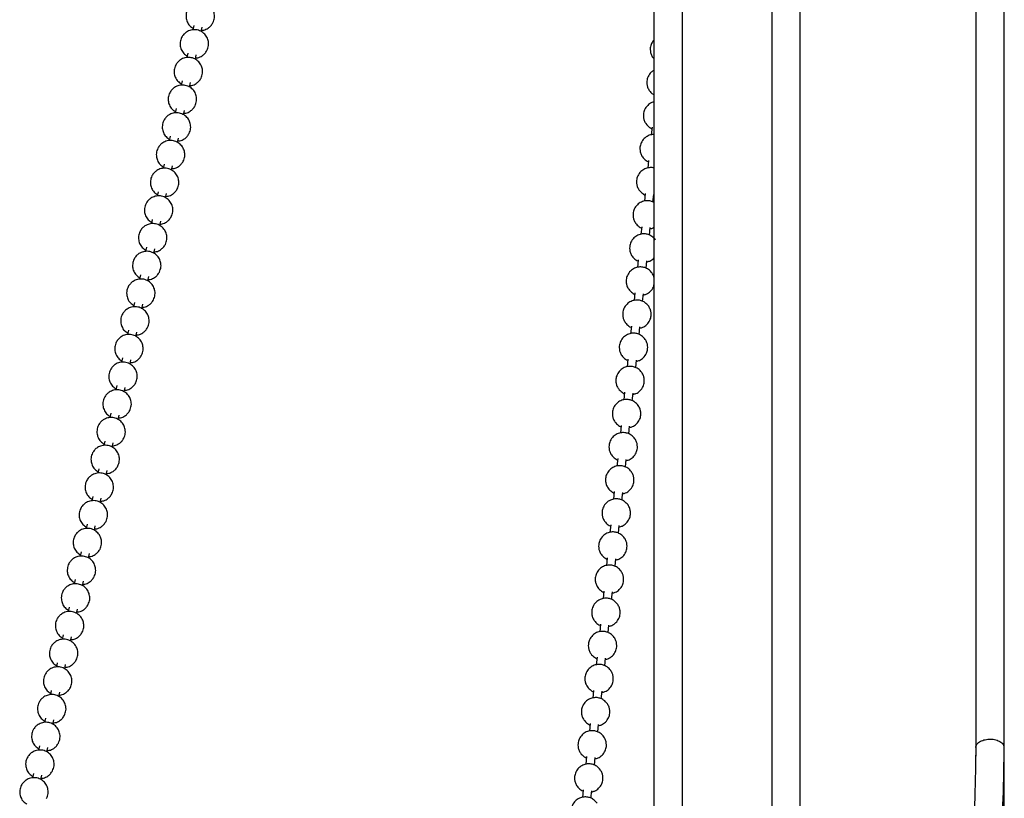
# Model space of a CAD drawing. Header units: millimetres. Extents: x 313 to 1951, y 543 to 2760.
# Tile 46 of 58: x 1398 to 1571, y 2337 to 2474. Entities that reach past the tile are written whole.
import ezdxf

# ---------------------------------------------------------------- set-up
doc = ezdxf.new("R2010")
doc.units = ezdxf.units.MM
doc.header["$LTSCALE"] = 10
doc.linetypes.add('PHANTOM', pattern=[12.7, 6.35, -1.27, 1.27, -1.27, 1.27, -1.27])

msp = doc.modelspace()

# ---------------------------------------------------------------- linework, layer by layer
at = {"color": 7, "linetype": 'Continuous', "lineweight": 25}
for p, q in [((1571.02, 2346.06), (1571.02, 2682.54)), ((1566.02, 2681.67), (1566.02, 2346.02)), ((1530.16, 2670.09), (1530.16, 2334.07)), ((1535.16, 2334.08), (1535.16, 2670.7)), ((1509.45, 2649.75), (1509.45, 2313.37)), ((1514.45, 2313.37), (1514.45, 2649.96)), ((1428.6, 2472.92), (1428.43, 2472.13)), ((1429.9, 2471.84), (1430.06, 2472.61)), ((1427.55, 2468.06), (1427.38, 2467.27)), ((1428.85, 2466.98), (1429.02, 2467.74)), ((1426.51, 2463.19), (1426.34, 2462.4)), ((1427.81, 2462.11), (1427.97, 2462.88)), ((1425.46, 2458.32), (1425.29, 2457.53)), ((1426.77, 2457.24), (1426.93, 2458.01)), ((1509.12, 2455.04), (1508.98, 2453.7)), ((1424.42, 2453.46), (1424.25, 2452.67)), ((1425.72, 2452.38), (1425.89, 2453.14)), ((1423.38, 2448.59), (1423.21, 2447.8)), ((1508.51, 2449.22), (1508.37, 2447.88)), ((1424.68, 2447.51), (1424.84, 2448.28)), ((1422.33, 2443.73), (1422.16, 2442.94)), ((1423.63, 2442.65), (1423.8, 2443.41)), ((1507.91, 2443.4), (1507.77, 2442.06)), ((1509.26, 2441.92), (1509.4, 2443.24)), ((1421.29, 2438.86), (1421.12, 2438.07)), ((1422.59, 2437.78), (1422.76, 2438.55)), ((1507.3, 2437.58), (1507.16, 2436.24)), ((1508.66, 2436.11), (1508.8, 2437.43)), ((1420.24, 2433.99), (1420.08, 2433.2)), ((1421.55, 2432.91), (1421.71, 2433.68)), ((1506.7, 2431.76), (1506.56, 2430.43)), ((1508.05, 2430.29), (1508.19, 2431.61)), ((1419.2, 2429.13), (1419.03, 2428.34)), ((1420.5, 2428.05), (1420.67, 2428.81)), ((1418.16, 2424.26), (1417.99, 2423.47)), ((1506.09, 2425.95), (1505.95, 2424.61)), ((1507.45, 2424.47), (1507.59, 2425.79)), ((1419.46, 2423.18), (1419.62, 2423.95)), ((1417.11, 2419.4), (1416.94, 2418.61)), ((1418.42, 2418.31), (1418.58, 2419.08)), ((1505.49, 2420.13), (1505.35, 2418.79)), ((1506.84, 2418.65), (1506.98, 2419.97)), ((1416.07, 2414.53), (1415.9, 2413.74)), ((1417.37, 2413.45), (1417.54, 2414.22)), ((1504.88, 2414.31), (1504.75, 2412.97)), ((1506.24, 2412.83), (1506.38, 2414.16)), ((1415.03, 2409.66), (1414.86, 2408.87)), ((1416.33, 2408.58), (1416.49, 2409.35)), ((1504.28, 2408.49), (1504.14, 2407.15)), ((1505.63, 2407.02), (1505.77, 2408.34)), ((1413.98, 2404.8), (1413.81, 2404.01)), ((1415.28, 2403.72), (1415.45, 2404.48)), ((1503.67, 2402.68), (1503.54, 2401.34)), ((1505.03, 2401.2), (1505.17, 2402.52)), ((1412.94, 2399.93), (1412.77, 2399.14)), ((1414.24, 2398.85), (1414.41, 2399.62)), ((1503.07, 2396.86), (1502.93, 2395.52)), ((1504.42, 2395.38), (1504.56, 2396.7)), ((1411.89, 2395.07), (1411.73, 2394.28)), ((1413.2, 2393.98), (1413.36, 2394.75)), ((1410.85, 2390.2), (1410.68, 2389.41)), ((1412.15, 2389.12), (1412.32, 2389.89)), ((1502.46, 2391.04), (1502.33, 2389.7)), ((1503.82, 2389.56), (1503.96, 2390.88)), ((1409.81, 2385.33), (1409.64, 2384.54)), ((1411.11, 2384.25), (1411.27, 2385.02)), ((1501.86, 2385.22), (1501.72, 2383.88)), ((1503.21, 2383.75), (1503.35, 2385.07)), ((1408.76, 2380.47), (1408.59, 2379.68)), ((1410.07, 2379.39), (1410.23, 2380.15)), ((1501.25, 2379.4), (1501.12, 2378.06)), ((1502.61, 2377.93), (1502.75, 2379.25)), ((1407.72, 2375.6), (1407.55, 2374.81)), ((1409.02, 2374.52), (1409.19, 2375.29)), ((1500.65, 2373.59), (1500.51, 2372.25)), ((1502, 2372.11), (1502.14, 2373.43)), ((1406.68, 2370.74), (1406.51, 2369.95)), ((1407.98, 2369.65), (1408.14, 2370.42)), ((1500.04, 2367.77), (1499.91, 2366.43)), ((1501.4, 2366.29), (1501.54, 2367.61)), ((1405.63, 2365.87), (1405.46, 2365.08)), ((1406.93, 2364.79), (1407.1, 2365.55)), ((1404.59, 2361), (1404.42, 2360.21)), ((1405.89, 2359.92), (1406.06, 2360.69)), ((1499.44, 2361.95), (1499.3, 2360.61)), ((1500.79, 2360.47), (1500.93, 2361.8)), ((1403.54, 2356.14), (1403.38, 2355.35)), ((1404.85, 2355.06), (1405.01, 2355.82)), ((1498.83, 2356.13), (1498.7, 2354.79)), ((1500.19, 2354.66), (1500.33, 2355.98)), ((1402.5, 2351.27), (1402.33, 2350.48)), ((1403.8, 2350.19), (1403.97, 2350.96)), ((1498.23, 2350.31), (1498.09, 2348.98)), ((1499.58, 2348.84), (1499.72, 2350.16)), ((1401.46, 2346.41), (1401.29, 2345.62)), ((1402.76, 2345.32), (1402.92, 2346.09)), ((1566.02, 2346.02), (1566.02, 2344.6)), ((1571.02, 2256.85), (1571.02, 2346.06)), ((1571.02, 2346.03), (1571.02, 2346.05)), ((1497.62, 2344.5), (1497.49, 2343.16)), ((1498.98, 2343.02), (1499.12, 2344.34)), ((1400.41, 2341.54), (1400.24, 2340.75)), ((1401.72, 2340.46), (1401.88, 2341.22)), ((1497.02, 2338.68), (1496.88, 2337.34)), ((1498.37, 2337.2), (1498.51, 2338.52))]:
    msp.add_line(p, q, dxfattribs=at)
at = {"color": 7, "linetype": 'PHANTOM', "lineweight": 18}
msp.add_line((1570.94, 2346.41), (1571.01, 2346.08), dxfattribs=at)
at = {"color": 7, "linetype": 'Continuous', "lineweight": 25}
msp.add_ellipse((1568.52, 2346.08), major_axis=(2.5, -0.02), ratio=0.599957, start_param=0.005703, end_param=0.267502, dxfattribs=at)
for points, knots in [([(1431.94, 2473.41), (1432.04, 2473.69), (1432.21, 2474.12), (1432.22, 2474.86), (1432.05, 2475.56), (1431.58, 2476.29), (1430.87, 2476.82), (1430, 2477.09), (1429.11, 2477.03), (1428.38, 2476.71), (1427.83, 2476.24), (1427.42, 2475.64), (1427.21, 2474.98), (1427.2, 2474.24), (1427.38, 2473.54), (1427.81, 2472.83), (1428.27, 2472.53), (1428.48, 2472.39)], [0, 0, 0, 0, 0.076243, 0.119036, 0.187929, 0.261196, 0.336649, 0.413141, 0.490755, 0.562806, 0.61636, 0.673091, 0.749334, 0.792127, 0.861019, 0.934287, 1, 1, 1, 1]), ([(1429.95, 2472.1), (1430.08, 2472.1), (1430.48, 2472.11), (1431.04, 2472.4), (1431.6, 2472.85), (1431.82, 2473.22), (1431.94, 2473.41)], [0, 0, 0, 0, 0.1484782, 0.4849586, 0.7350628, 1, 1, 1, 1]), ([(1430.89, 2468.54), (1431, 2468.82), (1431.17, 2469.26), (1431.18, 2469.99), (1431, 2470.7), (1430.54, 2471.42), (1429.83, 2471.96), (1428.96, 2472.22), (1428.07, 2472.16), (1427.33, 2471.84), (1426.79, 2471.38), (1426.37, 2470.78), (1426.17, 2470.11), (1426.16, 2469.38), (1426.33, 2468.67), (1426.77, 2467.97), (1427.22, 2467.67), (1427.44, 2467.53)], [0, 0, 0, 0, 0.076243, 0.119036, 0.187929, 0.261196, 0.336649, 0.413141, 0.490755, 0.562806, 0.61636, 0.673091, 0.749334, 0.792127, 0.861019, 0.934287, 1, 1, 1, 1]), ([(1509.45, 2470.37), (1509.29, 2470.18), (1508.96, 2469.77), (1508.79, 2469.07), (1508.79, 2468.43), (1508.93, 2467.86), (1509.14, 2467.38), (1509.38, 2467.17), (1509.45, 2467.1)], [0, 0, 0, 0, 0.207392, 0.431633, 0.581933, 0.736775, 0.916745, 1, 1, 1, 1]), ([(1428.91, 2467.24), (1429.03, 2467.24), (1429.44, 2467.25), (1430, 2467.54), (1430.55, 2467.99), (1430.78, 2468.35), (1430.89, 2468.54)], [0, 0, 0, 0, 0.1484782, 0.4849586, 0.7350628, 1, 1, 1, 1]), ([(1429.85, 2463.68), (1429.96, 2463.96), (1430.13, 2464.39), (1430.13, 2465.13), (1429.96, 2465.83), (1429.49, 2466.55), (1428.78, 2467.09), (1427.92, 2467.36), (1427.02, 2467.3), (1426.29, 2466.97), (1425.75, 2466.51), (1425.33, 2465.91), (1425.13, 2465.24), (1425.11, 2464.51), (1425.29, 2463.81), (1425.72, 2463.1), (1426.18, 2462.8), (1426.39, 2462.66)], [0, 0, 0, 0, 0.076243, 0.119036, 0.187929, 0.261196, 0.336649, 0.413141, 0.490755, 0.562806, 0.61636, 0.673091, 0.749334, 0.792127, 0.861019, 0.934287, 1, 1, 1, 1]), ([(1509.45, 2465.05), (1509.28, 2464.94), (1508.83, 2464.68), (1508.39, 2463.99), (1508.18, 2463.25), (1508.19, 2462.61), (1508.32, 2462.03), (1508.65, 2461.4), (1509.07, 2460.96), (1509.39, 2460.78), (1509.45, 2460.75)], [0, 0, 0, 0, 0.116863, 0.294818, 0.450335, 0.554573, 0.66196, 0.786775, 0.963128, 1, 1, 1, 1]), ([(1428.8, 2458.81), (1428.91, 2459.09), (1429.08, 2459.52), (1429.09, 2460.26), (1428.92, 2460.97), (1428.45, 2461.69), (1427.74, 2462.23), (1426.87, 2462.49), (1425.98, 2462.43), (1425.24, 2462.11), (1424.7, 2461.64), (1424.29, 2461.04), (1424.08, 2460.38), (1424.07, 2459.65), (1424.25, 2458.94), (1424.68, 2458.23), (1425.14, 2457.94), (1425.35, 2457.8)], [0, 0, 0, 0, 0.076243, 0.119036, 0.187929, 0.261196, 0.336649, 0.413141, 0.490755, 0.562806, 0.61636, 0.673091, 0.749334, 0.792127, 0.861019, 0.934287, 1, 1, 1, 1]), ([(1427.87, 2462.37), (1427.99, 2462.37), (1428.39, 2462.38), (1428.96, 2462.67), (1429.51, 2463.12), (1429.73, 2463.49), (1429.85, 2463.68)], [0, 0, 0, 0, 0.148478, 0.484959, 0.735063, 1, 1, 1, 1]), ([(1509.45, 2459.48), (1509.31, 2459.45), (1508.9, 2459.35), (1508.29, 2458.9), (1507.78, 2458.18), (1507.58, 2457.43), (1507.58, 2456.79), (1507.72, 2456.22), (1508.04, 2455.58), (1508.53, 2455.12), (1508.92, 2454.86), (1509.07, 2454.82), (1509.1, 2454.81)], [0, 0, 0, 0, 0.067677, 0.206692, 0.3574, 0.489106, 0.577384, 0.668329, 0.774033, 0.923384, 0.986731, 1, 1, 1, 1]), ([(1427.76, 2453.95), (1427.87, 2454.22), (1428.04, 2454.66), (1428.04, 2455.39), (1427.87, 2456.1), (1427.41, 2456.82), (1426.7, 2457.36), (1425.83, 2457.62), (1424.93, 2457.57), (1424.2, 2457.24), (1423.66, 2456.78), (1423.24, 2456.18), (1423.04, 2455.51), (1423.03, 2454.78), (1423.2, 2454.08), (1423.64, 2453.37), (1424.09, 2453.07), (1424.31, 2452.93)], [0, 0, 0, 0, 0.0762434, 0.119036, 0.1879286, 0.2611963, 0.3366489, 0.4131406, 0.4907555, 0.5628055, 0.6163599, 0.6730905, 0.7493339, 0.7921265, 0.8610191, 0.9342868, 1, 1, 1, 1]), ([(1426.82, 2457.5), (1426.95, 2457.51), (1427.35, 2457.51), (1427.91, 2457.81), (1428.46, 2458.26), (1428.69, 2458.62), (1428.8, 2458.81)], [0, 0, 0, 0, 0.1484782, 0.4849586, 0.7350628, 1, 1, 1, 1]), ([(1425.78, 2452.64), (1425.9, 2452.64), (1426.31, 2452.65), (1426.87, 2452.94), (1427.42, 2453.39), (1427.65, 2453.76), (1427.76, 2453.95)], [0, 0, 0, 0, 0.148478, 0.484959, 0.735063, 1, 1, 1, 1]), ([(1509.45, 2453.75), (1509.37, 2453.76), (1509.02, 2453.78), (1508.41, 2453.57), (1507.68, 2453.09), (1507.17, 2452.36), (1506.97, 2451.62), (1506.98, 2450.97), (1507.11, 2450.4), (1507.44, 2449.76), (1507.92, 2449.3), (1508.31, 2449.04), (1508.46, 2449), (1508.49, 2448.99)], [0, 0, 0, 0, 0.035832, 0.15283, 0.279149, 0.416092, 0.535768, 0.615983, 0.698622, 0.794672, 0.930381, 0.987943, 1, 1, 1, 1]), ([(1426.72, 2449.08), (1426.83, 2449.36), (1427, 2449.79), (1427, 2450.53), (1426.83, 2451.23), (1426.36, 2451.96), (1425.65, 2452.49), (1424.78, 2452.76), (1423.89, 2452.7), (1423.16, 2452.38), (1422.61, 2451.91), (1422.2, 2451.31), (1422, 2450.65), (1421.98, 2449.91), (1422.16, 2449.21), (1422.59, 2448.5), (1423.05, 2448.2), (1423.26, 2448.06)], [0, 0, 0, 0, 0.0762434, 0.119036, 0.1879286, 0.2611963, 0.3366489, 0.4131406, 0.4907555, 0.5628055, 0.6163599, 0.6730905, 0.7493339, 0.7921265, 0.8610191, 0.9342868, 1, 1, 1, 1]), ([(1424.73, 2447.77), (1424.86, 2447.77), (1425.26, 2447.78), (1425.83, 2448.07), (1426.38, 2448.52), (1426.6, 2448.89), (1426.72, 2449.08)], [0, 0, 0, 0, 0.148478, 0.484959, 0.735063, 1, 1, 1, 1]), ([(1425.67, 2444.21), (1425.78, 2444.49), (1425.95, 2444.93), (1425.96, 2445.66), (1425.79, 2446.37), (1425.32, 2447.09), (1424.61, 2447.63), (1423.74, 2447.89), (1422.85, 2447.83), (1422.11, 2447.51), (1421.57, 2447.05), (1421.15, 2446.45), (1420.95, 2445.78), (1420.94, 2445.05), (1421.12, 2444.34), (1421.55, 2443.64), (1422, 2443.34), (1422.22, 2443.2)], [0, 0, 0, 0, 0.076243, 0.119036, 0.187929, 0.261196, 0.336649, 0.413141, 0.490755, 0.562806, 0.61636, 0.673091, 0.749334, 0.792127, 0.861019, 0.934287, 1, 1, 1, 1]), ([(1509.45, 2447.88), (1509.41, 2447.89), (1509.14, 2447.98), (1508.57, 2447.97), (1507.8, 2447.77), (1507.08, 2447.27), (1506.57, 2446.55), (1506.37, 2445.8), (1506.37, 2445.16), (1506.51, 2444.58), (1506.83, 2443.94), (1507.32, 2443.48), (1507.71, 2443.23), (1507.86, 2443.18), (1507.89, 2443.17)], [0, 0, 0, 0, 0.018732, 0.115714, 0.223019, 0.338872, 0.464469, 0.57423, 0.647799, 0.723591, 0.811683, 0.936149, 0.988942, 1, 1, 1, 1]), ([(1423.69, 2442.91), (1423.81, 2442.91), (1424.22, 2442.92), (1424.78, 2443.21), (1425.33, 2443.66), (1425.56, 2444.02), (1425.67, 2444.21)], [0, 0, 0, 0, 0.148478, 0.484959, 0.735063, 1, 1, 1, 1]), ([(1424.63, 2439.35), (1424.74, 2439.63), (1424.91, 2440.06), (1424.91, 2440.8), (1424.74, 2441.5), (1424.27, 2442.22), (1423.57, 2442.76), (1422.7, 2443.03), (1421.8, 2442.97), (1421.07, 2442.64), (1420.53, 2442.18), (1420.11, 2441.58), (1419.91, 2440.91), (1419.89, 2440.18), (1420.07, 2439.48), (1420.51, 2438.77), (1420.96, 2438.47), (1421.18, 2438.33)], [0, 0, 0, 0, 0.076243, 0.119036, 0.187929, 0.261196, 0.336649, 0.413141, 0.490755, 0.562806, 0.61636, 0.673091, 0.749334, 0.792127, 0.861019, 0.934287, 1, 1, 1, 1]), ([(1509.45, 2441.84), (1509.41, 2441.86), (1509.19, 2441.99), (1508.7, 2442.13), (1507.97, 2442.16), (1507.2, 2441.95), (1506.47, 2441.45), (1505.96, 2440.73), (1505.76, 2439.98), (1505.77, 2439.34), (1505.9, 2438.76), (1506.23, 2438.12), (1506.71, 2437.67), (1507.1, 2437.41), (1507.25, 2437.36), (1507.28, 2437.35)], [0, 0, 0, 0, 0.015718, 0.097716, 0.186891, 0.285559, 0.392087, 0.507574, 0.608501, 0.676148, 0.74584, 0.826841, 0.941289, 0.989832, 1, 1, 1, 1]), ([(1423.59, 2434.48), (1423.69, 2434.76), (1423.86, 2435.19), (1423.87, 2435.93), (1423.7, 2436.64), (1423.23, 2437.36), (1422.52, 2437.9), (1421.65, 2438.16), (1420.76, 2438.1), (1420.03, 2437.78), (1419.48, 2437.31), (1419.07, 2436.71), (1418.86, 2436.05), (1418.85, 2435.32), (1419.03, 2434.61), (1419.46, 2433.9), (1419.92, 2433.61), (1420.13, 2433.47)], [0, 0, 0, 0, 0.076243, 0.119036, 0.187929, 0.261196, 0.336649, 0.413141, 0.490755, 0.562806, 0.61636, 0.673091, 0.749334, 0.792127, 0.861019, 0.934287, 1, 1, 1, 1]), ([(1422.65, 2438.04), (1422.77, 2438.04), (1423.18, 2438.05), (1423.74, 2438.34), (1424.29, 2438.79), (1424.51, 2439.16), (1424.63, 2439.35)], [0, 0, 0, 0, 0.148478, 0.484959, 0.735063, 1, 1, 1, 1]), ([(1508.77, 2437.22), (1508.96, 2437.25), (1509.21, 2437.28), (1509.4, 2437.43), (1509.45, 2437.46)], [0, 0, 0, 0, 0.764187, 1, 1, 1, 1]), ([(1509.73, 2435.24), (1509.53, 2435.48), (1509.24, 2435.81), (1508.66, 2436.13), (1508.1, 2436.32), (1507.36, 2436.34), (1506.59, 2436.13), (1505.87, 2435.63), (1505.36, 2434.91), (1505.16, 2434.16), (1505.16, 2433.52), (1505.3, 2432.95), (1505.62, 2432.3), (1506.11, 2431.85), (1506.5, 2431.59), (1506.65, 2431.54), (1506.68, 2431.54)], [0, 0, 0, 0, 0.099756, 0.142068, 0.213539, 0.291268, 0.37727, 0.470123, 0.570786, 0.658757, 0.71772, 0.778466, 0.849069, 0.948825, 0.991137, 1, 1, 1, 1]), ([(1422.54, 2429.62), (1422.65, 2429.89), (1422.82, 2430.33), (1422.83, 2431.06), (1422.65, 2431.77), (1422.19, 2432.49), (1421.48, 2433.03), (1420.61, 2433.29), (1419.72, 2433.24), (1418.98, 2432.91), (1418.44, 2432.45), (1418.02, 2431.85), (1417.82, 2431.18), (1417.81, 2430.45), (1417.98, 2429.75), (1418.42, 2429.04), (1418.87, 2428.74), (1419.09, 2428.6)], [0, 0, 0, 0, 0.076243, 0.119036, 0.187929, 0.261196, 0.336649, 0.413141, 0.490755, 0.562806, 0.61636, 0.673091, 0.749334, 0.792127, 0.861019, 0.934287, 1, 1, 1, 1]), ([(1421.6, 2433.17), (1421.73, 2433.18), (1422.13, 2433.18), (1422.69, 2433.48), (1423.25, 2433.92), (1423.47, 2434.29), (1423.59, 2434.48)], [0, 0, 0, 0, 0.148478, 0.484959, 0.735063, 1, 1, 1, 1]), ([(1508.17, 2431.4), (1508.35, 2431.44), (1508.8, 2431.55), (1509.26, 2431.81), (1509.44, 2432.07), (1509.45, 2432.09)], [0, 0, 0, 0, 0.374972, 0.952736, 1, 1, 1, 1]), ([(1420.56, 2428.31), (1420.68, 2428.31), (1421.09, 2428.32), (1421.65, 2428.61), (1422.2, 2429.06), (1422.43, 2429.43), (1422.54, 2429.62)], [0, 0, 0, 0, 0.148478, 0.484959, 0.735063, 1, 1, 1, 1]), ([(1509.12, 2429.42), (1508.92, 2429.66), (1508.63, 2429.99), (1508.06, 2430.32), (1507.49, 2430.5), (1506.76, 2430.52), (1505.99, 2430.31), (1505.26, 2429.82), (1504.75, 2429.09), (1504.55, 2428.34), (1504.56, 2427.7), (1504.69, 2427.13), (1505.02, 2426.49), (1505.5, 2426.03), (1505.89, 2425.77), (1506.04, 2425.73), (1506.07, 2425.72)], [0, 0, 0, 0, 0.099756, 0.142068, 0.213539, 0.291268, 0.37727, 0.470123, 0.570786, 0.658757, 0.71772, 0.778466, 0.849069, 0.948825, 0.991137, 1, 1, 1, 1]), ([(1421.5, 2424.75), (1421.61, 2425.03), (1421.78, 2425.46), (1421.78, 2426.2), (1421.61, 2426.9), (1421.14, 2427.63), (1420.43, 2428.16), (1419.57, 2428.43), (1418.67, 2428.37), (1417.94, 2428.05), (1417.4, 2427.58), (1416.98, 2426.98), (1416.78, 2426.32), (1416.76, 2425.58), (1416.94, 2424.88), (1417.37, 2424.17), (1417.83, 2423.87), (1418.04, 2423.73)], [0, 0, 0, 0, 0.0762434, 0.119036, 0.1879286, 0.2611963, 0.3366489, 0.4131406, 0.4907555, 0.5628055, 0.6163599, 0.6730905, 0.7493339, 0.7921265, 0.8610191, 0.9342868, 1, 1, 1, 1]), ([(1509.45, 2428.7), (1509.44, 2428.75), (1509.39, 2429.01), (1509.24, 2429.24), (1509.12, 2429.42)], [0, 0, 0, 0, 0.184925, 1, 1, 1, 1]), ([(1507.56, 2425.58), (1507.75, 2425.62), (1508.21, 2425.72), (1508.85, 2426.2), (1509.32, 2426.8), (1509.42, 2427.25), (1509.45, 2427.39)], [0, 0, 0, 0, 0.200493, 0.509417, 0.844325, 1, 1, 1, 1]), ([(1419.52, 2423.44), (1419.64, 2423.44), (1420.04, 2423.45), (1420.61, 2423.74), (1421.16, 2424.19), (1421.38, 2424.56), (1421.5, 2424.75)], [0, 0, 0, 0, 0.148478, 0.484959, 0.735063, 1, 1, 1, 1]), ([(1508.52, 2423.6), (1508.32, 2423.84), (1508.03, 2424.18), (1507.45, 2424.5), (1506.89, 2424.68), (1506.15, 2424.71), (1505.38, 2424.49), (1504.66, 2424), (1504.15, 2423.27), (1503.95, 2422.53), (1503.95, 2421.88), (1504.09, 2421.31), (1504.41, 2420.67), (1504.9, 2420.21), (1505.29, 2419.95), (1505.44, 2419.91), (1505.47, 2419.9)], [0, 0, 0, 0, 0.099756, 0.142068, 0.213539, 0.291268, 0.37727, 0.470123, 0.570786, 0.658757, 0.71772, 0.778466, 0.849069, 0.948825, 0.991137, 1, 1, 1, 1]), ([(1420.45, 2419.88), (1420.56, 2420.16), (1420.73, 2420.6), (1420.74, 2421.33), (1420.57, 2422.04), (1420.1, 2422.76), (1419.39, 2423.3), (1418.52, 2423.56), (1417.63, 2423.5), (1416.89, 2423.18), (1416.35, 2422.72), (1415.94, 2422.12), (1415.73, 2421.45), (1415.72, 2420.72), (1415.9, 2420.01), (1416.33, 2419.31), (1416.79, 2419.01), (1417, 2418.87)], [0, 0, 0, 0, 0.076243, 0.119036, 0.187929, 0.261196, 0.336649, 0.413141, 0.490755, 0.562806, 0.61636, 0.673091, 0.749334, 0.792127, 0.861019, 0.934287, 1, 1, 1, 1]), ([(1506.96, 2419.76), (1507.14, 2419.8), (1507.6, 2419.9), (1508.25, 2420.38), (1508.76, 2421.09), (1508.97, 2421.84), (1508.96, 2422.49), (1508.83, 2423.06), (1508.63, 2423.41), (1508.52, 2423.6)], [0, 0, 0, 0, 0.113262, 0.287777, 0.476971, 0.642311, 0.753132, 0.867302, 1, 1, 1, 1]), ([(1418.47, 2418.58), (1418.6, 2418.58), (1419, 2418.59), (1419.56, 2418.88), (1420.11, 2419.33), (1420.34, 2419.69), (1420.45, 2419.88)], [0, 0, 0, 0, 0.148478, 0.484959, 0.735063, 1, 1, 1, 1]), ([(1419.41, 2415.02), (1419.52, 2415.3), (1419.69, 2415.73), (1419.69, 2416.47), (1419.52, 2417.17), (1419.06, 2417.89), (1418.35, 2418.43), (1417.48, 2418.7), (1416.58, 2418.64), (1415.85, 2418.31), (1415.31, 2417.85), (1414.89, 2417.25), (1414.69, 2416.58), (1414.68, 2415.85), (1414.85, 2415.15), (1415.29, 2414.44), (1415.74, 2414.14), (1415.96, 2414)], [0, 0, 0, 0, 0.076243, 0.119036, 0.187929, 0.261196, 0.336649, 0.413141, 0.490755, 0.562806, 0.61636, 0.673091, 0.749334, 0.792127, 0.861019, 0.934287, 1, 1, 1, 1]), ([(1507.91, 2417.79), (1507.71, 2418.02), (1507.42, 2418.36), (1506.85, 2418.68), (1506.28, 2418.86), (1505.55, 2418.89), (1504.78, 2418.68), (1504.05, 2418.18), (1503.54, 2417.46), (1503.34, 2416.71), (1503.35, 2416.07), (1503.48, 2415.49), (1503.81, 2414.85), (1504.29, 2414.39), (1504.68, 2414.14), (1504.83, 2414.09), (1504.86, 2414.08)], [0, 0, 0, 0, 0.099756, 0.142068, 0.213539, 0.291268, 0.37727, 0.470123, 0.570786, 0.658757, 0.71772, 0.778466, 0.849069, 0.948825, 0.991137, 1, 1, 1, 1]), ([(1506.35, 2413.95), (1506.54, 2413.99), (1507, 2414.09), (1507.65, 2414.56), (1508.16, 2415.28), (1508.36, 2416.03), (1508.35, 2416.67), (1508.23, 2417.25), (1508.02, 2417.6), (1507.91, 2417.79)], [0, 0, 0, 0, 0.113262, 0.287777, 0.476971, 0.642311, 0.753132, 0.867302, 1, 1, 1, 1]), ([(1417.43, 2413.71), (1417.55, 2413.71), (1417.96, 2413.72), (1418.52, 2414.01), (1419.07, 2414.46), (1419.3, 2414.83), (1419.41, 2415.02)], [0, 0, 0, 0, 0.148478, 0.484959, 0.735063, 1, 1, 1, 1]), ([(1418.37, 2410.15), (1418.48, 2410.43), (1418.65, 2410.86), (1418.65, 2411.6), (1418.48, 2412.31), (1418.01, 2413.03), (1417.3, 2413.57), (1416.43, 2413.83), (1415.54, 2413.77), (1414.81, 2413.45), (1414.26, 2412.98), (1413.85, 2412.38), (1413.65, 2411.72), (1413.63, 2410.99), (1413.81, 2410.28), (1414.24, 2409.57), (1414.7, 2409.28), (1414.91, 2409.14)], [0, 0, 0, 0, 0.076243, 0.119036, 0.187929, 0.261196, 0.336649, 0.413141, 0.490755, 0.562806, 0.61636, 0.673091, 0.749334, 0.792127, 0.861019, 0.934287, 1, 1, 1, 1]), ([(1507.31, 2411.97), (1507.11, 2412.2), (1506.82, 2412.54), (1506.24, 2412.86), (1505.68, 2413.05), (1504.94, 2413.07), (1504.17, 2412.86), (1503.45, 2412.36), (1502.94, 2411.64), (1502.74, 2410.89), (1502.74, 2410.25), (1502.88, 2409.68), (1503.2, 2409.03), (1503.69, 2408.58), (1504.08, 2408.32), (1504.23, 2408.27), (1504.26, 2408.27)], [0, 0, 0, 0, 0.099756, 0.142068, 0.213539, 0.291268, 0.37727, 0.470123, 0.570786, 0.658757, 0.71772, 0.778466, 0.849069, 0.948825, 0.991137, 1, 1, 1, 1]), ([(1505.75, 2408.13), (1505.93, 2408.17), (1506.39, 2408.27), (1507.04, 2408.74), (1507.55, 2409.46), (1507.76, 2410.21), (1507.75, 2410.85), (1507.62, 2411.43), (1507.42, 2411.78), (1507.31, 2411.97)], [0, 0, 0, 0, 0.113262, 0.287777, 0.476971, 0.642311, 0.753132, 0.867302, 1, 1, 1, 1]), ([(1417.32, 2405.28), (1417.43, 2405.56), (1417.6, 2406), (1417.61, 2406.73), (1417.44, 2407.44), (1416.97, 2408.16), (1416.26, 2408.7), (1415.39, 2408.96), (1414.5, 2408.91), (1413.76, 2408.58), (1413.22, 2408.12), (1412.8, 2407.52), (1412.6, 2406.85), (1412.59, 2406.12), (1412.77, 2405.42), (1413.2, 2404.71), (1413.65, 2404.41), (1413.87, 2404.27)], [0, 0, 0, 0, 0.076243, 0.119036, 0.187929, 0.261196, 0.336649, 0.413141, 0.490755, 0.562806, 0.61636, 0.673091, 0.749334, 0.792127, 0.861019, 0.934287, 1, 1, 1, 1]), ([(1416.38, 2408.84), (1416.51, 2408.85), (1416.91, 2408.85), (1417.48, 2409.15), (1418.03, 2409.59), (1418.25, 2409.96), (1418.37, 2410.15)], [0, 0, 0, 0, 0.148478, 0.484959, 0.735063, 1, 1, 1, 1]), ([(1506.7, 2406.15), (1506.5, 2406.39), (1506.21, 2406.72), (1505.64, 2407.04), (1505.07, 2407.23), (1504.34, 2407.25), (1503.57, 2407.04), (1502.84, 2406.55), (1502.33, 2405.82), (1502.13, 2405.07), (1502.14, 2404.43), (1502.27, 2403.86), (1502.6, 2403.21), (1503.08, 2402.76), (1503.47, 2402.5), (1503.62, 2402.46), (1503.65, 2402.45)], [0, 0, 0, 0, 0.0997563, 0.142068, 0.2135395, 0.2912677, 0.3772699, 0.4701228, 0.5707857, 0.6587567, 0.7177203, 0.7784656, 0.8490691, 0.9488254, 0.9911371, 1, 1, 1, 1]), ([(1415.34, 2403.98), (1415.46, 2403.98), (1415.87, 2403.99), (1416.43, 2404.28), (1416.98, 2404.73), (1417.21, 2405.1), (1417.32, 2405.28)], [0, 0, 0, 0, 0.148478, 0.484959, 0.735063, 1, 1, 1, 1]), ([(1505.14, 2402.31), (1505.33, 2402.35), (1505.79, 2402.45), (1506.44, 2402.93), (1506.95, 2403.64), (1507.15, 2404.39), (1507.14, 2405.03), (1507.02, 2405.61), (1506.81, 2405.96), (1506.7, 2406.15)], [0, 0, 0, 0, 0.113262, 0.287777, 0.476971, 0.642311, 0.753132, 0.867302, 1, 1, 1, 1]), ([(1416.28, 2400.42), (1416.39, 2400.7), (1416.56, 2401.13), (1416.56, 2401.87), (1416.39, 2402.57), (1415.92, 2403.3), (1415.22, 2403.83), (1414.35, 2404.1), (1413.45, 2404.04), (1412.72, 2403.72), (1412.18, 2403.25), (1411.76, 2402.65), (1411.56, 2401.99), (1411.54, 2401.25), (1411.72, 2400.55), (1412.16, 2399.84), (1412.61, 2399.54), (1412.83, 2399.4)], [0, 0, 0, 0, 0.076243, 0.119036, 0.187929, 0.261196, 0.336649, 0.413141, 0.490755, 0.562806, 0.61636, 0.673091, 0.749334, 0.792127, 0.861019, 0.934287, 1, 1, 1, 1]), ([(1414.3, 2399.11), (1414.42, 2399.11), (1414.83, 2399.12), (1415.39, 2399.41), (1415.94, 2399.86), (1416.16, 2400.23), (1416.28, 2400.42)], [0, 0, 0, 0, 0.1484782, 0.4849586, 0.7350628, 1, 1, 1, 1]), ([(1506.1, 2400.33), (1505.9, 2400.57), (1505.61, 2400.9), (1505.03, 2401.23), (1504.47, 2401.41), (1503.73, 2401.43), (1502.96, 2401.22), (1502.24, 2400.73), (1501.73, 2400), (1501.53, 2399.26), (1501.53, 2398.61), (1501.67, 2398.04), (1501.99, 2397.4), (1502.48, 2396.94), (1502.87, 2396.68), (1503.02, 2396.64), (1503.05, 2396.63)], [0, 0, 0, 0, 0.099756, 0.142068, 0.213539, 0.291268, 0.37727, 0.470123, 0.570786, 0.658757, 0.71772, 0.778466, 0.849069, 0.948825, 0.991137, 1, 1, 1, 1]), ([(1504.54, 2396.49), (1504.72, 2396.53), (1505.18, 2396.63), (1505.83, 2397.11), (1506.34, 2397.82), (1506.55, 2398.57), (1506.54, 2399.21), (1506.41, 2399.79), (1506.21, 2400.14), (1506.1, 2400.33)], [0, 0, 0, 0, 0.113262, 0.287777, 0.476971, 0.642311, 0.753132, 0.867302, 1, 1, 1, 1]), ([(1415.24, 2395.55), (1415.34, 2395.83), (1415.51, 2396.26), (1415.52, 2397), (1415.35, 2397.71), (1414.88, 2398.43), (1414.17, 2398.97), (1413.3, 2399.23), (1412.41, 2399.17), (1411.68, 2398.85), (1411.13, 2398.39), (1410.72, 2397.79), (1410.51, 2397.12), (1410.5, 2396.39), (1410.68, 2395.68), (1411.11, 2394.98), (1411.57, 2394.68), (1411.78, 2394.54)], [0, 0, 0, 0, 0.076243, 0.119036, 0.187929, 0.261196, 0.336649, 0.413141, 0.490755, 0.562806, 0.61636, 0.673091, 0.749334, 0.792127, 0.861019, 0.934287, 1, 1, 1, 1]), ([(1413.25, 2394.25), (1413.38, 2394.25), (1413.78, 2394.25), (1414.34, 2394.55), (1414.9, 2395), (1415.12, 2395.36), (1415.24, 2395.55)], [0, 0, 0, 0, 0.148478, 0.484959, 0.735063, 1, 1, 1, 1]), ([(1505.49, 2394.51), (1505.29, 2394.75), (1505, 2395.09), (1504.43, 2395.41), (1503.86, 2395.59), (1503.13, 2395.62), (1502.36, 2395.4), (1501.63, 2394.91), (1501.12, 2394.19), (1500.92, 2393.44), (1500.93, 2392.8), (1501.06, 2392.22), (1501.39, 2391.58), (1501.87, 2391.12), (1502.26, 2390.87), (1502.41, 2390.82), (1502.44, 2390.81)], [0, 0, 0, 0, 0.099756, 0.142068, 0.213539, 0.291268, 0.37727, 0.470123, 0.570786, 0.658757, 0.71772, 0.778466, 0.849069, 0.948825, 0.991137, 1, 1, 1, 1]), ([(1414.19, 2390.69), (1414.3, 2390.96), (1414.47, 2391.4), (1414.48, 2392.13), (1414.3, 2392.84), (1413.84, 2393.56), (1413.13, 2394.1), (1412.26, 2394.37), (1411.37, 2394.31), (1410.63, 2393.98), (1410.09, 2393.52), (1409.67, 2392.92), (1409.47, 2392.25), (1409.46, 2391.52), (1409.63, 2390.82), (1410.07, 2390.11), (1410.52, 2389.81), (1410.74, 2389.67)], [0, 0, 0, 0, 0.076243, 0.119036, 0.187929, 0.261196, 0.336649, 0.413141, 0.490755, 0.562806, 0.61636, 0.673091, 0.749334, 0.792127, 0.861019, 0.934287, 1, 1, 1, 1]), ([(1503.93, 2390.67), (1504.12, 2390.71), (1504.58, 2390.81), (1505.23, 2391.29), (1505.74, 2392.01), (1505.94, 2392.76), (1505.93, 2393.4), (1505.81, 2393.98), (1505.6, 2394.33), (1505.49, 2394.51)], [0, 0, 0, 0, 0.113262, 0.287777, 0.476971, 0.642311, 0.753132, 0.867302, 1, 1, 1, 1]), ([(1412.21, 2389.38), (1412.33, 2389.38), (1412.74, 2389.39), (1413.3, 2389.68), (1413.85, 2390.13), (1414.08, 2390.5), (1414.19, 2390.69)], [0, 0, 0, 0, 0.148478, 0.484959, 0.735063, 1, 1, 1, 1]), ([(1504.89, 2388.7), (1504.69, 2388.93), (1504.4, 2389.27), (1503.82, 2389.59), (1503.26, 2389.77), (1502.52, 2389.8), (1501.75, 2389.59), (1501.03, 2389.09), (1500.52, 2388.37), (1500.32, 2387.62), (1500.32, 2386.98), (1500.46, 2386.4), (1500.78, 2385.76), (1501.27, 2385.31), (1501.66, 2385.05), (1501.81, 2385), (1501.84, 2384.99)], [0, 0, 0, 0, 0.099756, 0.142068, 0.213539, 0.291268, 0.37727, 0.470123, 0.570786, 0.658757, 0.71772, 0.778466, 0.849069, 0.948825, 0.991137, 1, 1, 1, 1]), ([(1413.15, 2385.82), (1413.26, 2386.1), (1413.43, 2386.53), (1413.43, 2387.27), (1413.26, 2387.98), (1412.79, 2388.7), (1412.08, 2389.24), (1411.22, 2389.5), (1410.32, 2389.44), (1409.59, 2389.12), (1409.05, 2388.65), (1408.63, 2388.05), (1408.43, 2387.39), (1408.41, 2386.66), (1408.59, 2385.95), (1409.02, 2385.24), (1409.48, 2384.95), (1409.69, 2384.8)], [0, 0, 0, 0, 0.076243, 0.119036, 0.187929, 0.261196, 0.336649, 0.413141, 0.490755, 0.562806, 0.61636, 0.673091, 0.749334, 0.792127, 0.861019, 0.934287, 1, 1, 1, 1]), ([(1503.33, 2384.86), (1503.51, 2384.9), (1503.97, 2385), (1504.62, 2385.47), (1505.13, 2386.19), (1505.34, 2386.94), (1505.33, 2387.58), (1505.2, 2388.16), (1505, 2388.51), (1504.89, 2388.7)], [0, 0, 0, 0, 0.113262, 0.287777, 0.476971, 0.642311, 0.753132, 0.867302, 1, 1, 1, 1]), ([(1412.1, 2380.95), (1412.21, 2381.23), (1412.38, 2381.67), (1412.39, 2382.4), (1412.22, 2383.11), (1411.75, 2383.83), (1411.04, 2384.37), (1410.17, 2384.63), (1409.28, 2384.58), (1408.54, 2384.25), (1408, 2383.79), (1407.59, 2383.19), (1407.38, 2382.52), (1407.37, 2381.79), (1407.55, 2381.09), (1407.98, 2380.38), (1408.44, 2380.08), (1408.65, 2379.94)], [0, 0, 0, 0, 0.076243, 0.119036, 0.187929, 0.261196, 0.336649, 0.413141, 0.490755, 0.562806, 0.61636, 0.673091, 0.749334, 0.792127, 0.861019, 0.934287, 1, 1, 1, 1]), ([(1411.17, 2384.51), (1411.29, 2384.52), (1411.69, 2384.52), (1412.26, 2384.82), (1412.81, 2385.26), (1413.03, 2385.63), (1413.15, 2385.82)], [0, 0, 0, 0, 0.148478, 0.484959, 0.735063, 1, 1, 1, 1]), ([(1504.28, 2382.88), (1504.08, 2383.11), (1503.79, 2383.45), (1503.22, 2383.77), (1502.65, 2383.96), (1501.92, 2383.98), (1501.15, 2383.77), (1500.42, 2383.27), (1499.91, 2382.55), (1499.71, 2381.8), (1499.72, 2381.16), (1499.85, 2380.59), (1500.18, 2379.94), (1500.66, 2379.49), (1501.05, 2379.23), (1501.2, 2379.18), (1501.23, 2379.18)], [0, 0, 0, 0, 0.099756, 0.142068, 0.213539, 0.291268, 0.37727, 0.470123, 0.570786, 0.658757, 0.71772, 0.778466, 0.849069, 0.948825, 0.991137, 1, 1, 1, 1]), ([(1502.72, 2379.04), (1502.91, 2379.08), (1503.37, 2379.18), (1504.02, 2379.65), (1504.53, 2380.37), (1504.73, 2381.12), (1504.72, 2381.76), (1504.6, 2382.34), (1504.39, 2382.69), (1504.28, 2382.88)], [0, 0, 0, 0, 0.113262, 0.287777, 0.476971, 0.642311, 0.753132, 0.867302, 1, 1, 1, 1]), ([(1411.06, 2376.09), (1411.17, 2376.37), (1411.34, 2376.8), (1411.34, 2377.54), (1411.17, 2378.24), (1410.71, 2378.97), (1410, 2379.5), (1409.13, 2379.77), (1408.23, 2379.71), (1407.5, 2379.39), (1406.96, 2378.92), (1406.54, 2378.32), (1406.34, 2377.66), (1406.33, 2376.92), (1406.5, 2376.22), (1406.94, 2375.51), (1407.39, 2375.21), (1407.61, 2375.07)], [0, 0, 0, 0, 0.076243, 0.119036, 0.187929, 0.261196, 0.336649, 0.413141, 0.490755, 0.562806, 0.61636, 0.673091, 0.749334, 0.792127, 0.861019, 0.934287, 1, 1, 1, 1]), ([(1410.12, 2379.65), (1410.25, 2379.65), (1410.65, 2379.66), (1411.21, 2379.95), (1411.76, 2380.4), (1411.99, 2380.77), (1412.1, 2380.95)], [0, 0, 0, 0, 0.148478, 0.484959, 0.735063, 1, 1, 1, 1]), ([(1503.68, 2377.06), (1503.48, 2377.3), (1503.19, 2377.63), (1502.61, 2377.96), (1502.05, 2378.14), (1501.31, 2378.16), (1500.54, 2377.95), (1499.82, 2377.46), (1499.31, 2376.73), (1499.11, 2375.98), (1499.12, 2375.34), (1499.25, 2374.77), (1499.57, 2374.13), (1500.06, 2373.67), (1500.45, 2373.41), (1500.6, 2373.37), (1500.63, 2373.36)], [0, 0, 0, 0, 0.099756, 0.142068, 0.213539, 0.291268, 0.37727, 0.470123, 0.570786, 0.658757, 0.71772, 0.778466, 0.849069, 0.948825, 0.991137, 1, 1, 1, 1]), ([(1409.08, 2374.78), (1409.2, 2374.78), (1409.61, 2374.79), (1410.17, 2375.08), (1410.72, 2375.53), (1410.95, 2375.9), (1411.06, 2376.09)], [0, 0, 0, 0, 0.1484782, 0.4849586, 0.7350628, 1, 1, 1, 1]), ([(1502.12, 2373.22), (1502.3, 2373.26), (1502.76, 2373.36), (1503.41, 2373.84), (1503.93, 2374.55), (1504.13, 2375.3), (1504.12, 2375.94), (1503.99, 2376.52), (1503.79, 2376.87), (1503.68, 2377.06)], [0, 0, 0, 0, 0.113262, 0.287777, 0.476971, 0.642311, 0.753132, 0.867302, 1, 1, 1, 1]), ([(1410.02, 2371.22), (1410.13, 2371.5), (1410.3, 2371.93), (1410.3, 2372.67), (1410.13, 2373.38), (1409.66, 2374.1), (1408.95, 2374.64), (1408.08, 2374.9), (1407.19, 2374.84), (1406.46, 2374.52), (1405.91, 2374.06), (1405.5, 2373.46), (1405.3, 2372.79), (1405.28, 2372.06), (1405.46, 2371.35), (1405.89, 2370.65), (1406.35, 2370.35), (1406.56, 2370.21)], [0, 0, 0, 0, 0.076243, 0.119036, 0.187929, 0.261196, 0.336649, 0.413141, 0.490755, 0.562806, 0.61636, 0.673091, 0.749334, 0.792127, 0.861019, 0.934287, 1, 1, 1, 1]), ([(1503.07, 2371.24), (1502.87, 2371.48), (1502.58, 2371.82), (1502.01, 2372.14), (1501.44, 2372.32), (1500.71, 2372.35), (1499.94, 2372.13), (1499.21, 2371.64), (1498.71, 2370.91), (1498.5, 2370.17), (1498.51, 2369.52), (1498.64, 2368.95), (1498.97, 2368.31), (1499.45, 2367.85), (1499.84, 2367.59), (1499.99, 2367.55), (1500.02, 2367.54)], [0, 0, 0, 0, 0.099756, 0.142068, 0.213539, 0.291268, 0.37727, 0.470123, 0.570786, 0.658757, 0.71772, 0.778466, 0.849069, 0.948825, 0.991137, 1, 1, 1, 1]), ([(1408.03, 2369.91), (1408.16, 2369.92), (1408.56, 2369.92), (1409.13, 2370.22), (1409.68, 2370.67), (1409.9, 2371.03), (1410.02, 2371.22)], [0, 0, 0, 0, 0.148478, 0.484959, 0.735063, 1, 1, 1, 1]), ([(1501.51, 2367.4), (1501.7, 2367.44), (1502.16, 2367.54), (1502.81, 2368.02), (1503.32, 2368.73), (1503.52, 2369.48), (1503.51, 2370.13), (1503.39, 2370.7), (1503.18, 2371.05), (1503.07, 2371.24)], [0, 0, 0, 0, 0.113262, 0.287777, 0.476971, 0.642311, 0.753132, 0.867302, 1, 1, 1, 1]), ([(1408.97, 2366.36), (1409.08, 2366.63), (1409.25, 2367.07), (1409.26, 2367.8), (1409.09, 2368.51), (1408.62, 2369.23), (1407.91, 2369.77), (1407.04, 2370.04), (1406.15, 2369.98), (1405.41, 2369.65), (1404.87, 2369.19), (1404.45, 2368.59), (1404.25, 2367.92), (1404.24, 2367.19), (1404.42, 2366.49), (1404.85, 2365.78), (1405.3, 2365.48), (1405.52, 2365.34)], [0, 0, 0, 0, 0.076243, 0.119036, 0.187929, 0.261196, 0.336649, 0.413141, 0.490755, 0.562806, 0.61636, 0.673091, 0.749334, 0.792127, 0.861019, 0.934287, 1, 1, 1, 1]), ([(1406.99, 2365.05), (1407.11, 2365.05), (1407.52, 2365.06), (1408.08, 2365.35), (1408.63, 2365.8), (1408.86, 2366.17), (1408.97, 2366.36)], [0, 0, 0, 0, 0.148478, 0.484959, 0.735063, 1, 1, 1, 1]), ([(1502.47, 2365.42), (1502.27, 2365.66), (1501.98, 2366), (1501.4, 2366.32), (1500.84, 2366.5), (1500.1, 2366.53), (1499.33, 2366.31), (1498.61, 2365.82), (1498.1, 2365.1), (1497.9, 2364.35), (1497.91, 2363.71), (1498.04, 2363.13), (1498.36, 2362.49), (1498.85, 2362.03), (1499.24, 2361.78), (1499.39, 2361.73), (1499.42, 2361.72)], [0, 0, 0, 0, 0.099756, 0.142068, 0.213539, 0.291268, 0.37727, 0.470123, 0.570786, 0.658757, 0.71772, 0.778466, 0.849069, 0.948825, 0.991137, 1, 1, 1, 1]), ([(1500.91, 2361.59), (1501.09, 2361.62), (1501.55, 2361.73), (1502.2, 2362.2), (1502.72, 2362.92), (1502.92, 2363.67), (1502.91, 2364.31), (1502.78, 2364.89), (1502.58, 2365.24), (1502.47, 2365.42)], [0, 0, 0, 0, 0.113262, 0.287777, 0.476971, 0.642311, 0.753132, 0.867302, 1, 1, 1, 1]), ([(1407.93, 2361.49), (1408.04, 2361.77), (1408.21, 2362.2), (1408.21, 2362.94), (1408.04, 2363.65), (1407.57, 2364.37), (1406.87, 2364.91), (1406, 2365.17), (1405.1, 2365.11), (1404.37, 2364.79), (1403.83, 2364.32), (1403.41, 2363.72), (1403.21, 2363.06), (1403.19, 2362.32), (1403.37, 2361.62), (1403.81, 2360.91), (1404.26, 2360.62), (1404.48, 2360.47)], [0, 0, 0, 0, 0.076243, 0.119036, 0.187929, 0.261196, 0.336649, 0.413141, 0.490755, 0.562806, 0.61636, 0.673091, 0.749334, 0.792127, 0.861019, 0.934287, 1, 1, 1, 1]), ([(1406.89, 2356.62), (1406.99, 2356.9), (1407.16, 2357.34), (1407.17, 2358.07), (1407, 2358.78), (1406.53, 2359.5), (1405.82, 2360.04), (1404.95, 2360.3), (1404.06, 2360.24), (1403.33, 2359.92), (1402.78, 2359.46), (1402.37, 2358.86), (1402.16, 2358.19), (1402.15, 2357.46), (1402.33, 2356.75), (1402.76, 2356.05), (1403.22, 2355.75), (1403.43, 2355.61)], [0, 0, 0, 0, 0.076243, 0.119036, 0.187929, 0.261196, 0.336649, 0.413141, 0.490755, 0.562806, 0.61636, 0.673091, 0.749334, 0.792127, 0.861019, 0.934287, 1, 1, 1, 1]), ([(1405.95, 2360.18), (1406.07, 2360.19), (1406.48, 2360.19), (1407.04, 2360.48), (1407.59, 2360.93), (1407.81, 2361.3), (1407.93, 2361.49)], [0, 0, 0, 0, 0.148478, 0.484959, 0.735063, 1, 1, 1, 1]), ([(1501.86, 2359.61), (1501.66, 2359.84), (1501.37, 2360.18), (1500.8, 2360.5), (1500.23, 2360.69), (1499.5, 2360.71), (1498.73, 2360.5), (1498, 2360), (1497.5, 2359.28), (1497.29, 2358.53), (1497.3, 2357.89), (1497.43, 2357.31), (1497.76, 2356.67), (1498.24, 2356.22), (1498.63, 2355.96), (1498.78, 2355.91), (1498.81, 2355.9)], [0, 0, 0, 0, 0.099756, 0.142068, 0.213539, 0.291268, 0.37727, 0.470123, 0.570786, 0.658757, 0.71772, 0.778466, 0.849069, 0.948825, 0.991137, 1, 1, 1, 1]), ([(1500.3, 2355.77), (1500.49, 2355.81), (1500.95, 2355.91), (1501.6, 2356.38), (1502.11, 2357.1), (1502.31, 2357.85), (1502.3, 2358.49), (1502.18, 2359.07), (1501.97, 2359.42), (1501.86, 2359.61)], [0, 0, 0, 0, 0.113262, 0.287777, 0.476971, 0.642311, 0.753132, 0.867302, 1, 1, 1, 1]), ([(1405.84, 2351.76), (1405.95, 2352.04), (1406.12, 2352.47), (1406.13, 2353.21), (1405.95, 2353.91), (1405.49, 2354.63), (1404.78, 2355.17), (1403.91, 2355.44), (1403.02, 2355.38), (1402.28, 2355.05), (1401.74, 2354.59), (1401.32, 2353.99), (1401.12, 2353.32), (1401.11, 2352.59), (1401.28, 2351.89), (1401.72, 2351.18), (1402.17, 2350.88), (1402.39, 2350.74)], [0, 0, 0, 0, 0.076243, 0.119036, 0.187929, 0.261196, 0.336649, 0.413141, 0.490755, 0.562806, 0.61636, 0.673091, 0.749334, 0.792127, 0.861019, 0.934287, 1, 1, 1, 1]), ([(1404.9, 2355.32), (1405.03, 2355.32), (1405.43, 2355.33), (1405.99, 2355.62), (1406.55, 2356.07), (1406.77, 2356.44), (1406.89, 2356.62)], [0, 0, 0, 0, 0.1484782, 0.4849586, 0.7350628, 1, 1, 1, 1]), ([(1501.26, 2353.79), (1501.06, 2354.03), (1500.77, 2354.36), (1500.19, 2354.68), (1499.63, 2354.87), (1498.89, 2354.89), (1498.12, 2354.68), (1497.4, 2354.19), (1496.89, 2353.46), (1496.69, 2352.71), (1496.7, 2352.07), (1496.83, 2351.5), (1497.15, 2350.85), (1497.64, 2350.4), (1498.03, 2350.14), (1498.18, 2350.09), (1498.21, 2350.09)], [0, 0, 0, 0, 0.099756, 0.142068, 0.213539, 0.291268, 0.37727, 0.470123, 0.570786, 0.658757, 0.71772, 0.778466, 0.849069, 0.948825, 0.991137, 1, 1, 1, 1]), ([(1499.7, 2349.95), (1499.88, 2349.99), (1500.34, 2350.09), (1500.99, 2350.56), (1501.51, 2351.28), (1501.71, 2352.03), (1501.7, 2352.67), (1501.57, 2353.25), (1501.37, 2353.6), (1501.26, 2353.79)], [0, 0, 0, 0, 0.113262, 0.287777, 0.476971, 0.642311, 0.753132, 0.867302, 1, 1, 1, 1]), ([(1403.86, 2350.45), (1403.98, 2350.45), (1404.39, 2350.46), (1404.95, 2350.75), (1405.5, 2351.2), (1405.73, 2351.57), (1405.84, 2351.76)], [0, 0, 0, 0, 0.148478, 0.484959, 0.735063, 1, 1, 1, 1]), ([(1404.8, 2346.89), (1404.91, 2347.17), (1405.08, 2347.6), (1405.08, 2348.34), (1404.91, 2349.05), (1404.44, 2349.77), (1403.73, 2350.31), (1402.86, 2350.57), (1401.97, 2350.51), (1401.24, 2350.19), (1400.7, 2349.73), (1400.28, 2349.13), (1400.08, 2348.46), (1400.06, 2347.73), (1400.24, 2347.02), (1400.67, 2346.32), (1401.13, 2346.02), (1401.34, 2345.88)], [0, 0, 0, 0, 0.076243, 0.119036, 0.187929, 0.261196, 0.336649, 0.413141, 0.490755, 0.562806, 0.61636, 0.673091, 0.749334, 0.792127, 0.861019, 0.934287, 1, 1, 1, 1]), ([(1500.65, 2347.97), (1500.45, 2348.21), (1500.16, 2348.54), (1499.59, 2348.87), (1499.02, 2349.05), (1498.29, 2349.07), (1497.52, 2348.86), (1496.79, 2348.37), (1496.29, 2347.64), (1496.08, 2346.9), (1496.09, 2346.25), (1496.22, 2345.68), (1496.55, 2345.04), (1497.03, 2344.58), (1497.42, 2344.32), (1497.57, 2344.28), (1497.6, 2344.27)], [0, 0, 0, 0, 0.0997563, 0.142068, 0.2135395, 0.2912677, 0.3772699, 0.4701228, 0.5707857, 0.6587567, 0.7177203, 0.7784656, 0.8490691, 0.9488254, 0.9911371, 1, 1, 1, 1]), ([(1402.82, 2345.58), (1402.94, 2345.59), (1403.34, 2345.59), (1403.91, 2345.89), (1404.46, 2346.34), (1404.68, 2346.7), (1404.8, 2346.89)], [0, 0, 0, 0, 0.148478, 0.484959, 0.735063, 1, 1, 1, 1]), ([(1499.09, 2344.13), (1499.28, 2344.17), (1499.74, 2344.27), (1500.39, 2344.75), (1500.9, 2345.46), (1501.1, 2346.21), (1501.09, 2346.85), (1500.97, 2347.43), (1500.76, 2347.78), (1500.65, 2347.97)], [0, 0, 0, 0, 0.113262, 0.287777, 0.476971, 0.642311, 0.753132, 0.867302, 1, 1, 1, 1]), ([(1566.03, 2346.13), (1566.03, 2346.21), (1566.05, 2346.46), (1566.28, 2346.8), (1566.64, 2347.09), (1567.12, 2347.36), (1567.57, 2347.46), (1567.87, 2347.53)], [0, 0, 0, 0, 0.1330218, 0.3894375, 0.5486946, 0.7037649, 1, 1, 1, 1]), ([(1567.87, 2347.53), (1568.19, 2347.56), (1568.67, 2347.6), (1569.31, 2347.51), (1569.87, 2347.35), (1570.36, 2347.11), (1570.74, 2346.78), (1570.87, 2346.57), (1570.93, 2346.45)], [0, 0, 0, 0, 0.242476, 0.369409, 0.499771, 0.709651, 0.844871, 1, 1, 1, 1]), ([(1403.75, 2342.03), (1403.86, 2342.3), (1404.03, 2342.74), (1404.04, 2343.47), (1403.87, 2344.18), (1403.4, 2344.9), (1402.69, 2345.44), (1401.82, 2345.7), (1400.93, 2345.65), (1400.19, 2345.32), (1399.65, 2344.86), (1399.24, 2344.26), (1399.03, 2343.59), (1399.02, 2342.86), (1399.2, 2342.16), (1399.63, 2341.45), (1400.09, 2341.15), (1400.3, 2341.01)], [0, 0, 0, 0, 0.076243, 0.119036, 0.187929, 0.261196, 0.336649, 0.413141, 0.490755, 0.562806, 0.61636, 0.673091, 0.749334, 0.792127, 0.861019, 0.934287, 1, 1, 1, 1]), ([(1566.01, 2346.13), (1565.99, 2345.11), (1565.92, 2340.95), (1565.73, 2333.83), (1565.42, 2324.78), (1565.04, 2315.93), (1564.59, 2307.26), (1564.07, 2298.79), (1563.48, 2290.52), (1562.82, 2282.46), (1562.1, 2274.61), (1561.3, 2266.97), (1560.44, 2259.55), (1559.52, 2252.35), (1558.53, 2245.38), (1557.47, 2238.64), (1556.35, 2232.13), (1555.18, 2225.86), (1553.94, 2219.83), (1552.64, 2214.04), (1551.29, 2208.5), (1549.88, 2203.21), (1548.41, 2198.16), (1546.9, 2193.37), (1545.33, 2188.83), (1543.9, 2184.98), (1542.96, 2182.74), (1542.58, 2181.83)], [0, 0, 0, 0, 0.013778, 0.056041, 0.098286, 0.140507, 0.182701, 0.224861, 0.266984, 0.309065, 0.351098, 0.39308, 0.435004, 0.476865, 0.51866, 0.560381, 0.602025, 0.643584, 0.685055, 0.726432, 0.767708, 0.808878, 0.849939, 0.890885, 0.931713, 0.972421, 1, 1, 1, 1]), ([(1547.19, 2179.91), (1547.46, 2180.53), (1548.33, 2182.58), (1549.74, 2186.33), (1551.43, 2191.15), (1553.05, 2196.23), (1554.61, 2201.56), (1556.1, 2207.12), (1557.52, 2212.93), (1558.87, 2218.98), (1560.16, 2225.27), (1561.37, 2231.78), (1562.52, 2238.53), (1563.6, 2245.5), (1564.61, 2252.69), (1565.55, 2260.11), (1566.42, 2267.73), (1567.22, 2275.57), (1567.94, 2283.62), (1568.6, 2291.87), (1569.18, 2300.31), (1569.69, 2308.95), (1570.13, 2317.78), (1570.5, 2326.79), (1570.79, 2335.99), (1570.96, 2342.42), (1571.01, 2345.82), (1571.01, 2346.04)], [0, 0, 0, 0, 0.018525, 0.061147, 0.103758, 0.146356, 0.188944, 0.231522, 0.274092, 0.316653, 0.359208, 0.401756, 0.444299, 0.486838, 0.529372, 0.571902, 0.61443, 0.656954, 0.699476, 0.741995, 0.784511, 0.827025, 0.869537, 0.912046, 0.954553, 0.997057, 1, 1, 1, 1]), ([(1500.05, 2342.15), (1499.85, 2342.39), (1499.56, 2342.73), (1498.98, 2343.05), (1498.42, 2343.23), (1497.68, 2343.26), (1496.91, 2343.04), (1496.19, 2342.55), (1495.68, 2341.83), (1495.48, 2341.08), (1495.49, 2340.43), (1495.62, 2339.86), (1495.94, 2339.22), (1496.43, 2338.76), (1496.82, 2338.5), (1496.97, 2338.46), (1497, 2338.45)], [0, 0, 0, 0, 0.099756, 0.142068, 0.213539, 0.291268, 0.37727, 0.470123, 0.570786, 0.658757, 0.71772, 0.778466, 0.849069, 0.948825, 0.991137, 1, 1, 1, 1]), ([(1401.77, 2340.72), (1401.9, 2340.72), (1402.3, 2340.73), (1402.86, 2341.02), (1403.41, 2341.47), (1403.64, 2341.84), (1403.75, 2342.03)], [0, 0, 0, 0, 0.148478, 0.484959, 0.735063, 1, 1, 1, 1]), ([(1498.49, 2338.31), (1498.67, 2338.35), (1499.13, 2338.45), (1499.78, 2338.93), (1500.3, 2339.64), (1500.5, 2340.4), (1500.49, 2341.04), (1500.36, 2341.61), (1500.16, 2341.97), (1500.05, 2342.15)], [0, 0, 0, 0, 0.113262, 0.287777, 0.476971, 0.642311, 0.753132, 0.867302, 1, 1, 1, 1]), ([(1402.71, 2337.16), (1402.82, 2337.44), (1402.99, 2337.87), (1402.99, 2338.61), (1402.82, 2339.31), (1402.36, 2340.04), (1401.65, 2340.58), (1400.78, 2340.84), (1399.88, 2340.78), (1399.15, 2340.46), (1398.61, 2339.99), (1398.19, 2339.39), (1397.99, 2338.73), (1397.98, 2337.99), (1398.15, 2337.29), (1398.59, 2336.58), (1399.04, 2336.29), (1399.26, 2336.14)], [0, 0, 0, 0, 0.076243, 0.119036, 0.187929, 0.261196, 0.336649, 0.413141, 0.490755, 0.562806, 0.61636, 0.673091, 0.749334, 0.792127, 0.861019, 0.934287, 1, 1, 1, 1]), ([(1499.44, 2336.34), (1499.24, 2336.57), (1498.95, 2336.91), (1498.38, 2337.23), (1497.81, 2337.41), (1497.08, 2337.44), (1496.31, 2337.23), (1495.58, 2336.73), (1495.08, 2336.01), (1494.87, 2335.26), (1494.88, 2334.62), (1495.01, 2334.04), (1495.34, 2333.4), (1495.82, 2332.94), (1496.21, 2332.69), (1496.36, 2332.64), (1496.39, 2332.63)], [0, 0, 0, 0, 0.0997563, 0.142068, 0.2135395, 0.2912677, 0.3772699, 0.4701228, 0.5707857, 0.6587567, 0.7177203, 0.7784656, 0.8490691, 0.9488254, 0.9911371, 1, 1, 1, 1])]:
    msp.add_open_spline(points, degree=3, knots=knots, dxfattribs=at)

doc.saveas('drawing.dxf')
